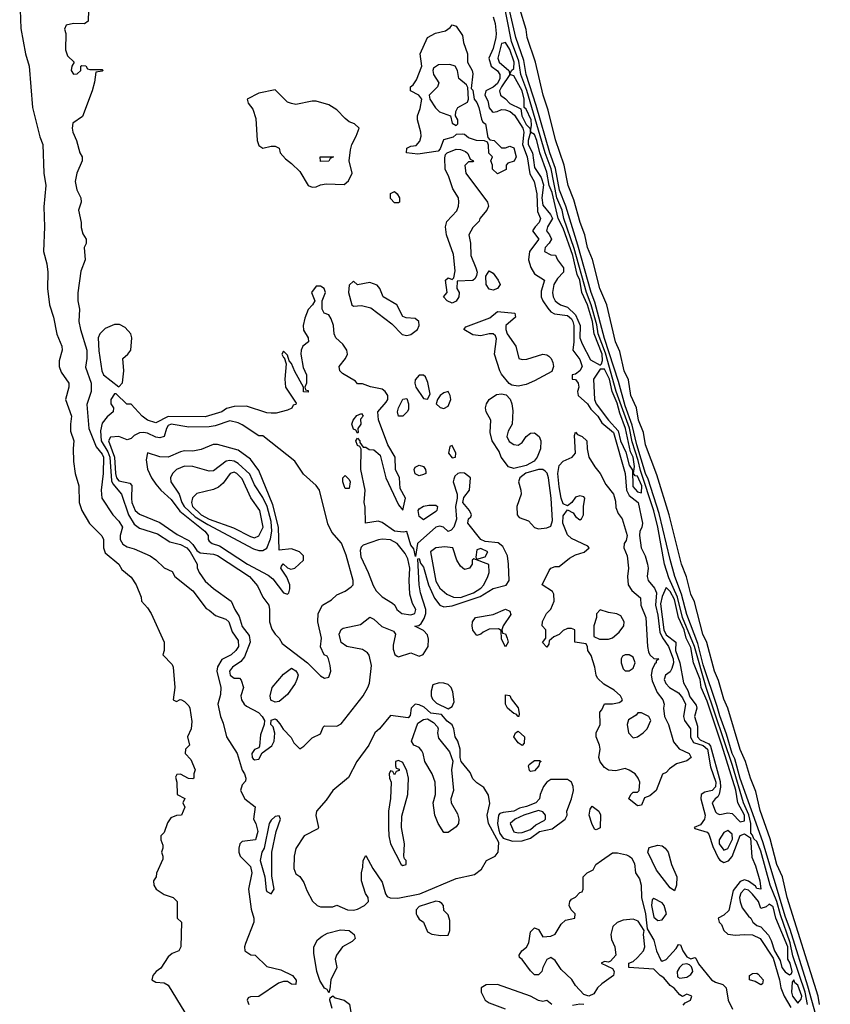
# Model space of a CAD drawing. Header units: inches. Extents: x 2792272 to 2951639, y 860504 to 1033803.
# Tile 179 of 209: x 2936009 to 2939948, y 952530 to 957317. Entities that reach past the tile are written whole.
import ezdxf

# ---------------------------------------------------------------- set-up
doc = ezdxf.new("R2010")
doc.units = ezdxf.units.IN
doc.header["$MEASUREMENT"] = 0
doc.layers.add('C9935', color=7, linetype='Continuous')

msp = doc.modelspace()

# ---------------------------------------------------------------- linework, layer by layer
at = {"layer": 'C9935', "color": 4}
for points, elevation in [([(2936008.5, 957410), (2936013.5, 957273.5), (2936036.4, 957150), (2936054.4, 957090), (2936070.5, 956890.5), (2936106.4, 956746.4), (2936120.7, 956710), (2936126, 956570), (2936134.9, 956510), (2936126.6, 956406.6), (2936128.5, 956310), (2936123.8, 956190), (2936140.5, 956130), (2936146, 956090), (2936143.1, 956010), (2936154, 955930), (2936172.7, 955870), (2936188.6, 955788.6), (2936214, 955730), (2936214.8, 955710), (2936201.1, 955658.9), (2936201.1, 955630), (2936210, 955604), (2936247.7, 955550), (2936248, 955530), (2936230.4, 955470), (2936260.5, 955390), (2936254.8, 955350), (2936256, 955316), (2936271, 955270), (2936267.7, 955232.3), (2936270.7, 955169.3), (2936278.8, 955110), (2936296.3, 955050), (2936297.3, 954970), (2936310.6, 954930), (2936348.4, 954868.4), (2936408.3, 954808.3), (2936415.5, 954790), (2936416.4, 954750), (2936424.6, 954724.6), (2936490.8, 954670), (2936504.5, 954644.5), (2936550, 954606), (2936574.8, 954570), (2936598.8, 954510), (2936601, 954490), (2936630, 954458), (2936646.8, 954430), (2936710.8, 954290), (2936711.3, 954250), (2936704.7, 954230), (2936750, 954182), (2936754.8, 954170), (2936762.8, 954070), (2936754, 954010), (2936770, 954002), (2936788.4, 954011.6), (2936794, 954010), (2936810, 954002), (2936830, 953982), (2936836, 953970), (2936845.4, 953905.4), (2936841, 953870), (2936824.7, 953830), (2936834, 953790), (2936814, 953770), (2936812, 953750), (2936839.8, 953719.8), (2936862, 953670), (2936854, 953650), (2936854, 953630), (2936850, 953626), (2936828.4, 953628.4), (2936790, 953648.7), (2936772, 953648), (2936765.4, 953634.6), (2936772, 953610), (2936774, 953550), (2936811.6, 953531.6), (2936802, 953510), (2936811.1, 953488.9), (2936794, 953450), (2936770, 953448.7), (2936743.5, 953436.5), (2936727.1, 953412.9), (2936710, 953366), (2936694, 953350), (2936694, 953330), (2936703.6, 953303.6), (2936704.7, 953290), (2936698, 953270), (2936704.7, 953250), (2936703.6, 953236.4), (2936672.7, 953167.3), (2936672, 953150), (2936658, 953130), (2936661, 953110), (2936672, 953090), (2936710, 953064.7), (2936754, 953050), (2936774, 953030), (2936774, 952950), (2936794, 952930), (2936792, 952810), (2936782, 952790), (2936750, 952778), (2936730, 952762), (2936694.4, 952705.6), (2936671.3, 952690), (2936656, 952670), (2936651.3, 952650), (2936670, 952638.8), (2936710, 952634.8), (2936730, 952622.8), (2936811.6, 952490)], 4), ([(2939837.5, 952530), (2939826.2, 952590), (2939766.2, 952766.2), (2939753, 952830), (2939704.8, 952964.8), (2939688, 953030), (2939654.8, 953110), (2939610, 953275.6), (2939590, 953321.3), (2939575.3, 953335.3), (2939570, 953353.2), (2939562, 953362), (2939561.9, 953410), (2939551.4, 953451.4), (2939526.1, 953510), (2939471.8, 953691.8), (2939343.8, 954070), (2939287.1, 954270), (2939229, 954410), (2939205.8, 954510), (2939163.1, 954603.1), (2939141.2, 954670), (2939109.9, 954850), (2939090, 954929.6), (2939025, 955125), (2939014.6, 955174.6), (2938984.7, 955264.7), (2938971, 955331), (2938907, 955510), (2938855.2, 955695.2), (2938819.9, 955790), (2938812.8, 955832.8), (2938785.5, 955930), (2938762.8, 955990), (2938703.7, 956203.7), (2938653.3, 956350), (2938643.8, 956390), (2938619.2, 956450), (2938591.9, 956591.9), (2938561.2, 956670), (2938472.5, 956972.5), (2938443.4, 957050), (2938434.6, 957114.6), (2938398.7, 957210), (2938354.5, 957434.5)], 12), ([(2936343.6, 957363.6), (2936342, 957310), (2936323.6, 957296.4), (2936270, 957298), (2936234, 957290), (2936226, 957270), (2936232, 957250), (2936230.6, 957170), (2936241.1, 957141.1), (2936274, 957110), (2936262, 957090), (2936258, 957070), (2936270, 957052), (2936287.3, 957052.7), (2936306, 957070), (2936306, 957090), (2936310, 957094), (2936330, 957092), (2936338, 957078), (2936350, 957074), (2936410, 957074), (2936414, 957070), (2936410, 957066), (2936378, 957062), (2936372.7, 957012.7), (2936361, 956970), (2936314, 956846), (2936267.1, 956812.9), (2936262.8, 956790), (2936266, 956770), (2936284.7, 956730), (2936301, 956670), (2936311.3, 956650), (2936311.3, 956630), (2936286, 956570), (2936278, 956530), (2936286, 956490), (2936306, 956450), (2936306.8, 956430), (2936294.8, 956390), (2936306.8, 956330), (2936307.1, 956307.1), (2936316, 956276), (2936331.3, 956250), (2936331.1, 956228.9), (2936322, 956210), (2936326, 956150), (2936305.8, 956094.2), (2936290.7, 955989.3), (2936290.6, 955950), (2936299.1, 955910), (2936296.3, 955850), (2936303.8, 955810), (2936334.6, 955710), (2936335.3, 955670), (2936328.3, 955628.3), (2936356.3, 955550), (2936355.5, 955510), (2936334.6, 955445.4), (2936344.4, 955330), (2936380.2, 955240.2), (2936410, 955204), (2936415.3, 955190), (2936414.6, 955110), (2936404.4, 955030), (2936408, 954990), (2936460.5, 954910), (2936490, 954879.1), (2936507.3, 954850), (2936496.3, 954810), (2936496.3, 954790), (2936510, 954767.3), (2936530, 954754), (2936564.9, 954744.9), (2936642, 954710), (2936670, 954691.3), (2936710, 954652), (2936750, 954634), (2936762, 954610), (2936850, 954541), (2936914, 954454), (2936930, 954446), (2936959.8, 954419.8), (2937010, 954403), (2937024.9, 954390), (2937041.4, 954341.4), (2937070, 954298.8), (2937071.5, 954270), (2937058.7, 954250), (2937035.5, 954230), (2936990, 954207.3), (2936969, 954171), (2936967.2, 954150), (2936985.7, 954070), (2936983.6, 954036.4), (2936970.7, 953990), (2936984.9, 953930), (2936997.5, 953897.5), (2937014, 953830), (2937064.9, 953750), (2937088.9, 953668.9), (2937100.7, 953650), (2937106.8, 953630), (2937105.4, 953614.6), (2937090, 953598), (2937080.7, 953570), (2937102.8, 953530), (2937152, 953490), (2937144.7, 953430), (2937156, 953410), (2937166, 953370), (2937154.8, 953330), (2937090, 953321.2), (2937078.8, 953310), (2937073, 953290), (2937072.7, 953270), (2937080.5, 953250), (2937130, 953201), (2937137.3, 953170), (2937120.7, 953090), (2937132.7, 952992.7), (2937146.8, 952950), (2937146.8, 952930), (2937106, 952826), (2937101, 952810), (2937102, 952790), (2937131.3, 952771.3), (2937152, 952770), (2937210, 952714), (2937278, 952698), (2937334, 952670), (2937351.6, 952648.4), (2937350, 952626), (2937330, 952628), (2937310, 952642), (2937290, 952642), (2937266.4, 952633.6), (2937170, 952568), (2937130, 952566), (2937118, 952562), (2937114, 952550), (2937122, 952530)], 8), ([(2939895.8, 952530), (2939888.3, 952570), (2939738, 953050), (2939715.1, 953150), (2939687.1, 953210), (2939654.6, 953334.6), (2939607.2, 953472.8), (2939584.9, 953564.9), (2939559.6, 953630), (2939536.2, 953710), (2939510, 953769), (2939449.6, 953970), (2939430, 954014), (2939404, 954104), (2939384.7, 954150), (2939348.4, 954288.5), (2939328.3, 954330), (2939286.9, 954486.9), (2939270, 954524), (2939248, 954608), (2939225.1, 954670), (2939164.2, 954910), (2939104, 955104), (2939049.7, 955250), (2939040.5, 955310), (2939015.8, 955370), (2939005.6, 955430), (2938978.7, 955490), (2938966.3, 955566.3), (2938946, 955610), (2938924.2, 955704.2), (2938904.2, 955750), (2938862, 955930), (2938827.8, 956010), (2938791.3, 956151.3), (2938768, 956210), (2938754.5, 956270), (2938731.6, 956330), (2938700.8, 956440.8), (2938674.5, 956510), (2938653.6, 956610), (2938613, 956733), (2938576.9, 956876.9), (2938552, 956950), (2938514.5, 957110), (2938475.1, 957230), (2938469.6, 957269.6), (2938439.5, 957370)], 4), ([(2938308.7, 957330), (2938318.3, 957298.3), (2938324.1, 957250), (2938322, 957230), (2938310, 957176), (2938288.9, 957128.9), (2938300.4, 957090), (2938330, 957067.2), (2938341.2, 957050), (2938340.9, 957030), (2938330, 957006), (2938310, 956988.5), (2938274, 956970), (2938269, 956950), (2938282.6, 956922.6), (2938290, 956887.7), (2938303.8, 956870), (2938310, 956866.3), (2938328.7, 956870), (2938350, 956879.6), (2938370, 956878.2), (2938392.2, 956870), (2938413.1, 956853.1), (2938454, 956790), (2938458.1, 956770), (2938452.5, 956710), (2938473.8, 956650), (2938487.2, 956567.2), (2938507.9, 956530), (2938522.2, 956470), (2938524.5, 956384.5), (2938539.3, 956350), (2938532.2, 956330), (2938512.7, 956310), (2938501, 956290), (2938531.7, 956250), (2938486.4, 956190), (2938481.6, 956150), (2938492.5, 956112.5), (2938510, 956081), (2938558, 956050), (2938543.1, 955996.9), (2938543.1, 955970), (2938550.3, 955950), (2938574.8, 955914.8), (2938590, 955897.1), (2938607.2, 955887.2), (2938670, 955878.5), (2938690, 955862), (2938696.5, 955850), (2938700.7, 955830), (2938701.7, 955750), (2938696.3, 955710), (2938730, 955664), (2938742.4, 955630), (2938730.3, 955609.7), (2938710, 955592.7), (2938694, 955590), (2938694, 955570), (2938710, 955566.8), (2938722, 955550), (2938725.5, 955530), (2938718.4, 955510), (2938722, 955490), (2938767.6, 955450), (2938783.8, 955423.8), (2938818.5, 955390), (2938837, 955357), (2938893.7, 955310), (2938950.2, 955110), (2938957.4, 955030), (2938970, 955003.8), (2939013.2, 954970), (2939035.6, 954870), (2939031.8, 954848.2), (2939021.7, 954830), (2939019.7, 954810), (2939027.9, 954750), (2939047.4, 954710), (2939059.5, 954670), (2939063.1, 954650), (2939057, 954610), (2939062, 954590), (2939093, 954553), (2939102.6, 954530), (2939098.1, 954470), (2939110, 954422.8), (2939118.8, 954338.8), (2939131.5, 954311.5), (2939162, 954270), (2939183.9, 954210), (2939185.5, 954190), (2939178, 954162), (2939170, 954147.3), (2939146, 954130), (2939140.4, 954110), (2939148.7, 954090), (2939166, 954070), (2939210, 954044.2), (2939230, 954020.4), (2939244.2, 953990), (2939234, 953930), (2939239.3, 953910), (2939268.2, 953870), (2939268.2, 953828.2), (2939283.5, 953803.5), (2939330, 953788.1), (2939351.4, 953771.4), (2939364.7, 953684.7), (2939391.2, 953610), (2939390, 953587.8), (2939373.7, 953570), (2939338.6, 953561.5), (2939320.5, 953550), (2939318.3, 953530), (2939338.9, 953450), (2939336.4, 953430), (2939316.8, 953403.2), (2939286, 953390), (2939290, 953384.7), (2939350, 953367.3), (2939357.7, 953357.7), (2939376.9, 953296.9), (2939402.7, 953242.7), (2939411.2, 953231.2), (2939430, 953220.3), (2939452.7, 953227.3), (2939470.8, 953249.2), (2939510, 953350.4), (2939530, 953359.6), (2939559.5, 953339.5), (2939565.5, 953245.5), (2939583.4, 953203.4), (2939605.7, 953130), (2939610.3, 953090), (2939590, 953092.7), (2939584.5, 953104.5), (2939550, 953128.6), (2939530, 953135.1), (2939510, 953126.9), (2939475.9, 953084.1), (2939454, 952986), (2939430, 952964), (2939402, 952950), (2939406.8, 952930), (2939418.6, 952918.5), (2939430.7, 952890), (2939450, 952870.7), (2939486.2, 952866.2), (2939529.6, 952870.3), (2939570, 952867.4), (2939606.4, 952850), (2939670, 952754), (2939700.2, 952650), (2939706.5, 952610), (2939723.5, 952570), (2939755.5, 952515.5)], 12), ([(2939947.6, 952230), (2939837.9, 952617.9), (2939753.3, 952893.3), (2939730, 952953.3), (2939620, 953320), (2939510, 953627.8), (2939483.1, 953723.1), (2939470, 953749.7), (2939442.8, 953842.8), (2939410, 953932), (2939398.3, 953978.3), (2939330, 954180.7), (2939304.3, 954284.3), (2939250, 954424.5), (2939224.8, 954524.8), (2939192.8, 954610), (2939170, 954692.7), (2939116.1, 954916.1), (2939062.8, 955082.8), (2939049.9, 955110), (2939008, 955250), (2938985.3, 955345.3), (2938950, 955439.6), (2938918.1, 955558.1), (2938850, 955767.6), (2938803.4, 955943.4), (2938785.5, 955990), (2938720.3, 956220.3), (2938662.3, 956410), (2938632.1, 956487.9), (2938613, 956593), (2938584.4, 956670), (2938519, 956899), (2938469.9, 957050), (2938458.1, 957118.1), (2938420.2, 957230), (2938390, 957356)], 8), ([(2939232.9, 952527.1), (2939242, 952538), (2939268, 952550), (2939275.3, 952570), (2939250, 952579), (2939230, 952568), (2939216.4, 952576.4), (2939189.1, 952609.1), (2939170, 952622), (2939138.6, 952658.6), (2939121.2, 952670), (2939090, 952702), (2938969.2, 952710), (2938969, 952730), (2938990, 952739.1), (2939010, 952757.6), (2939040.5, 952790), (2939047.1, 952810), (2939040.5, 952870), (2939042.9, 952890), (2939014.1, 952934.1), (2938990, 952944.8), (2938940.8, 952939.2), (2938911.3, 952928.7), (2938891.3, 952908.7), (2938880.3, 952870), (2938885.1, 952845.1), (2938900.5, 952810), (2938906, 952770), (2938879.8, 952740.2), (2938870, 952735.3), (2938850, 952738), (2938834, 952730), (2938890, 952704.7), (2938897.3, 952690), (2938893.4, 952670), (2938837.3, 952630), (2938816, 952610), (2938798, 952582), (2938774, 952570), (2938750, 952578), (2938710, 952622.7), (2938691, 952651), (2938639.1, 952699.1), (2938610, 952744), (2938590, 952758), (2938570, 952748), (2938551, 952710), (2938546, 952690), (2938530, 952674), (2938510, 952674), (2938490, 952693.2), (2938450, 952748.7), (2938438, 952758), (2938435.3, 952770), (2938448.7, 952790), (2938471.5, 952808.5), (2938482, 952830), (2938490, 952882), (2938510, 952902), (2938530, 952894), (2938550, 952858), (2938590, 952861), (2938610, 952871.3), (2938639.6, 952920.4), (2938660.5, 952939.5), (2938706, 952950), (2938708, 952970), (2938688, 952990), (2938678, 953010), (2938682, 953030), (2938690, 953042), (2938710, 953052), (2938730, 953074), (2938742, 953078), (2938746, 953090), (2938746, 953150), (2938766, 953170), (2938795.3, 953184.7), (2938808, 953210), (2938835.3, 953230), (2938890, 953266), (2938912.8, 953267.2), (2938957.6, 953257.6), (2938970.3, 953250.3), (2938982, 953242), (2938995.3, 953215.2), (2939001.3, 953170), (2939019.7, 953139.7), (2939028.4, 953110), (2939030.2, 953050), (2939050.2, 952969.8), (2939057.1, 952897.1), (2939090, 952842.8), (2939103.6, 952790), (2939124.7, 952744.7), (2939130, 952740.7), (2939150, 952747.7), (2939198.3, 952801.7), (2939210, 952821), (2939219.8, 952819.8), (2939230.7, 952790), (2939250, 952761), (2939270, 952750.8), (2939290, 952758), (2939294.8, 952754.8), (2939307.1, 952727.1), (2939371, 952650), (2939390, 952637.3), (2939426, 952626), (2939442, 952610), (2939450.8, 952550), (2939472.7, 952507.3)], 8), ([(2938594, 952530), (2938570, 952549), (2938550, 952544), (2938530, 952549), (2938490, 952569.4), (2938330, 952626.6), (2938274.8, 952625.2), (2938251.3, 952610), (2938251.3, 952588.7), (2938270, 952551), (2938290, 952537.3), (2938367.9, 952507.9)], 12), ([(2937527, 952510), (2937515.3, 952550), (2937518, 952562), (2937530, 952572), (2937542, 952562), (2937584.7, 952550), (2937610.8, 952530.8), (2937622, 952462)], 8), ([(2938750, 952529), (2938730, 952531.2), (2938694.8, 952525.2)], 12)]:
    msp.add_lwpolyline(points, dxfattribs=dict(at, elevation=elevation))
for points, elevation in [([(2938350, 956694), (2938370, 956694), (2938390, 956702), (2938410, 956694), (2938421, 956650), (2938411.3, 956628.7), (2938381, 956619), (2938372, 956610), (2938372, 956588), (2938330, 956568), (2938306, 956590), (2938306, 956610), (2938298, 956630), (2938306, 956650), (2938288.4, 956668.4), (2938287.3, 956707.3), (2938282, 956722), (2938267.3, 956727.3), (2938228.9, 956728.9), (2938190, 956742), (2938170, 956758), (2938160.4, 956760.4), (2938130, 956758), (2938114.4, 956745.6), (2938067.5, 956732.5), (2938052, 956688), (2938042, 956678), (2937943.1, 956663.1), (2937888.7, 956670), (2937890, 956692), (2937910, 956702), (2937934.6, 956705.4), (2937953.2, 956726.8), (2937959.3, 956750), (2937958, 956770), (2937941.2, 956830), (2937941.2, 956850), (2937954.8, 956885.2), (2937962, 956930), (2937948.9, 956948.9), (2937908, 956970), (2937908, 956990), (2937920.4, 956999.6), (2937936.5, 957023.5), (2937962, 957090), (2937954, 957150), (2937989.8, 957230.2), (2938029.7, 957250.3), (2938077.6, 957262.4), (2938100.9, 957279.1), (2938110, 957292), (2938130, 957284.7), (2938159.8, 957239.8), (2938165.2, 957205.2), (2938184, 957150), (2938184, 957110), (2938206.8, 957070), (2938210, 957054), (2938202, 956982), (2938210, 956974), (2938216.3, 956930), (2938230, 956914), (2938239.3, 956890), (2938252.3, 956832.3), (2938258.8, 956818.8), (2938271.3, 956810), (2938283.6, 956743.6), (2938292.7, 956732.7), (2938314, 956730)], 8), ([(2938370, 957205.1), (2938357.1, 957202.9), (2938350, 957200.9), (2938331.3, 957130), (2938339, 957110), (2938385.5, 957070), (2938390, 957052), (2938399, 957070), (2938410, 957078.8), (2938411.7, 957110), (2938390, 957171.1)], 16), ([(2938098.9, 957098.9), (2938043.4, 957096.6), (2938019.6, 957080.4), (2938016, 957070), (2938018.8, 957050), (2938044.7, 957010), (2938038, 956990), (2937998, 956950), (2938001, 956930), (2938028.7, 956888.7), (2938048.6, 956868.6), (2938102, 956850), (2938110, 956814), (2938130, 956802), (2938138, 956810), (2938138, 956830), (2938126, 956850), (2938128, 956870), (2938138, 956890), (2938184.7, 956915.3), (2938189.3, 956930.7), (2938186.3, 956986.3), (2938180.2, 957000.2), (2938142, 957030), (2938136, 957070), (2938124, 957090)], 8), ([(2938390, 957049.4), (2938349.3, 956990), (2938340.8, 956970), (2938344.4, 956950), (2938370, 956931.6), (2938390, 956909.1), (2938443.4, 956883.4), (2938447.9, 956850), (2938470, 956806.9), (2938486.9, 956790), (2938490, 956771.3), (2938496.1, 956803.9), (2938493.2, 956830), (2938470, 956882.4), (2938459.5, 956890), (2938460.5, 956930), (2938450.5, 956970), (2938410, 957043.7)], 16), ([(2937250, 956975.3), (2937170, 956959), (2937114, 956930), (2937118, 956910), (2937141, 956881), (2937156.8, 956836.8), (2937162, 956730), (2937170, 956704.7), (2937190, 956692), (2937230, 956702), (2937250, 956702), (2937270, 956692), (2937274, 956670), (2937299.6, 956639.6), (2937330, 956618), (2937370, 956578), (2937410, 956511.3), (2937430, 956502.8), (2937450, 956504), (2937470, 956514), (2937498, 956518), (2937585.2, 956514.8), (2937607, 956533), (2937623.7, 956570), (2937609, 956630), (2937616.4, 956683.6), (2937622, 956710), (2937644, 956750), (2937658, 956790), (2937635.3, 956810), (2937610, 956820.7), (2937590, 956835.6), (2937550, 956878.4), (2937510, 956902.9), (2937450, 956920.9), (2937430, 956920.9), (2937350, 956904), (2937330, 956908.7), (2937310, 956915.3)], 12), ([(2938490, 956769.2), (2938479, 956730), (2938478.6, 956710), (2938500.2, 956670), (2938510, 956597.3), (2938542.8, 956550), (2938553.8, 956513.8), (2938545.8, 956450), (2938550, 956414.9), (2938588, 956370), (2938598, 956350), (2938573.4, 956310), (2938567.9, 956290), (2938583.8, 956270), (2938592.4, 956250), (2938581.6, 956230), (2938561.6, 956210), (2938558.8, 956190), (2938590, 956173), (2938611.7, 956171.7), (2938621.3, 956150), (2938651.2, 956110), (2938651.1, 956088.9), (2938621.5, 956058.5), (2938604.8, 956030), (2938596.9, 955990), (2938601.3, 955970), (2938610.4, 955950), (2938621.1, 955941.1), (2938637.1, 955930), (2938670, 955919.7), (2938710, 955881.2), (2938731.9, 955830), (2938730.8, 955770), (2938741.1, 955741.1), (2938782.7, 955662.7), (2938830, 955637), (2938836.5, 955643.5), (2938839.9, 955660.1), (2938838.8, 955690), (2938800.4, 955790), (2938791.2, 955850), (2938767.3, 955930), (2938740.9, 955990), (2938730.4, 956050), (2938717.9, 956077.9), (2938696, 956170), (2938650, 956303.5), (2938625.6, 956350), (2938595.8, 956475.8), (2938581, 956510), (2938570, 956576), (2938535.8, 956670), (2938521, 956730), (2938510, 956758.4)], 16), ([(2938110, 955938), (2938086, 955950), (2938068, 955970), (2938086, 955990), (2938078, 956050), (2938090, 956062), (2938110, 956054), (2938118, 956062), (2938124.7, 956095.3), (2938115.9, 956175.9), (2938082.7, 956270), (2938077.2, 956310), (2938084.5, 956335.5), (2938132.1, 956387.9), (2938140.9, 956410), (2938142.7, 956430), (2938141.2, 956450), (2938113.6, 956493.6), (2938093.2, 956553.2), (2938075.3, 956590), (2938074.6, 956645.4), (2938078, 956662), (2938086, 956670), (2938130, 956686.8), (2938150, 956686), (2938175.3, 956675.3), (2938185.4, 956665.4), (2938198, 956638), (2938214, 956630), (2938210, 956626), (2938190, 956626), (2938172, 956608), (2938176, 956570), (2938281, 956430), (2938286, 956410), (2938278, 956390), (2938244.7, 956350), (2938242, 956338), (2938210, 956306), (2938191.3, 956270), (2938198.8, 956230), (2938200.5, 956170), (2938225.5, 956110), (2938230.8, 956090), (2938227.7, 956072.3), (2938222, 956058), (2938210.8, 956049.2), (2938134, 956046), (2938132, 956010), (2938144.7, 955990), (2938142, 955970), (2938130, 955948)], 8), ([(2937470, 956628), (2937468.7, 956650), (2937534, 956650), (2937518, 956642), (2937510, 956628.7)], 12), ([(2937830, 956426), (2937810, 956448), (2937810, 956472), (2937830, 956482), (2937842, 956470), (2937854, 956450), (2937854, 956430), (2937850, 956426)], 8), ([(2938310, 956002), (2938290, 956006), (2938275.3, 956030), (2938274, 956070), (2938290, 956096), (2938310, 956084.7), (2938334, 956050), (2938342.8, 956030), (2938330, 956009.3)], 8), ([(2937470, 956022), (2937450, 956022), (2937426, 955990), (2937442, 955950), (2937432, 955930), (2937410, 955908), (2937393.7, 955866.3), (2937386.8, 955830), (2937387.3, 955807.3), (2937411, 955770), (2937412, 955750), (2937384.7, 955730), (2937376, 955710), (2937374.8, 955690), (2937386.4, 955626.4), (2937402, 955590), (2937402, 955550), (2937394, 955530), (2937398, 955518), (2937410, 955514), (2937410, 955506), (2937388, 955508), (2937388, 955530), (2937346, 955606), (2937330, 955646), (2937318, 955658), (2937310, 955686), (2937290, 955706), (2937282, 955690), (2937290, 955674), (2937294, 955674), (2937303.6, 955643.6), (2937297.3, 955570), (2937300.7, 955530), (2937352, 955452), (2937350, 955446), (2937338, 955442), (2937331.6, 955428.4), (2937310, 955418), (2937255.3, 955404.7), (2937230, 955404), (2937210, 955406), (2937110, 955437.2), (2937050, 955436), (2937013.4, 955426.6), (2936990, 955409.7), (2936910, 955385.6), (2936730, 955387), (2936670, 955356.3), (2936629.2, 955370), (2936604, 955390), (2936550, 955448), (2936528.4, 955448.4), (2936478, 955498), (2936470, 955498), (2936452, 955470), (2936452, 955450), (2936464.7, 955430), (2936462, 955410), (2936433.7, 955386.3), (2936410, 955355.3), (2936401.8, 955318.2), (2936405, 955270), (2936436.7, 955216.7), (2936446.6, 955190), (2936454.5, 955074.5), (2936461, 955061), (2936503.7, 955010), (2936537.6, 954910), (2936564.7, 954864.7), (2936590, 954845.3), (2936678, 954818), (2936738, 954778), (2936790, 954765.8), (2936820.3, 954750), (2936836.9, 954730), (2936871.3, 954670), (2936871.6, 954651.6), (2936881, 954630), (2936910, 954586.8), (2936950, 954551), (2937036, 954490), (2937054, 954450), (2937075.8, 954415.8), (2937090, 954366.8), (2937123.5, 954323.5), (2937128.4, 954290), (2937100.4, 954219.6), (2937082.8, 954197.2), (2937042.8, 954170), (2937028.2, 954150), (2937031.3, 954130), (2937050, 954116), (2937076, 954116), (2937085.4, 954105.4), (2937096, 954070), (2937083, 954030), (2937086.7, 954010), (2937099.3, 953990), (2937110, 953979.3), (2937168.6, 953948.6), (2937187.3, 953930), (2937198, 953910), (2937196, 953890), (2937179.4, 953840.6), (2937174.4, 953785.6), (2937170, 953777.2), (2937150, 953769.4), (2937136.4, 953750), (2937138.4, 953730), (2937143.6, 953723.6), (2937150, 953718.4), (2937170, 953721.3), (2937187.3, 953752.7), (2937233.9, 953786.1), (2937245.8, 953810), (2937248.5, 953848.5), (2937239.5, 953879.5), (2937228.7, 953890), (2937230, 953912), (2937250, 953918), (2937254.4, 953914.4), (2937273.4, 953893.4), (2937288.1, 953868.1), (2937327.1, 953827.1), (2937341.4, 953801.4), (2937370, 953772), (2937390, 953784.7), (2937430, 953826), (2937470, 953844.7), (2937482.7, 953877.3), (2937490, 953884.7), (2937550, 953882.8), (2937570, 953894), (2937677.6, 954030), (2937700.7, 954070), (2937707.7, 954092.3), (2937717.6, 954177.6), (2937707.3, 954227.3), (2937698.9, 954238.9), (2937674.5, 954254.5), (2937598, 954270), (2937570, 954289.3), (2937561.2, 954330), (2937570, 954352), (2937581.2, 954358.8), (2937664, 954376), (2937710, 954412), (2937730, 954402), (2937767.7, 954367.7), (2937824.7, 954344.7), (2937834, 954330), (2937823.5, 954276.5), (2937824, 954256), (2937830.7, 954230.7), (2937842, 954222), (2937850, 954218.8), (2937910, 954238.8), (2937950, 954222), (2937968.4, 954231.6), (2937994, 954270), (2937994.6, 954305.4), (2937990, 954326), (2937970, 954348), (2937928, 954368), (2937947.5, 954372.5), (2937959.1, 954380.9), (2937974.7, 954405.2), (2937981.4, 954430), (2937981.4, 954450), (2937956.4, 954530), (2937949.8, 954570), (2937944, 954696), (2937950, 954698), (2937955.5, 954675.5), (2937970, 954656), (2937994.9, 954570), (2938024.1, 954504.1), (2938050, 954470.3), (2938070, 954462), (2938110, 954468), (2938246.9, 954513.1), (2938310, 954552), (2938371.8, 954568.2), (2938386.6, 954590), (2938384.4, 954670), (2938378.7, 954710), (2938356.6, 954756.6), (2938333.6, 954773.6), (2938270, 954779.4), (2938249.2, 954789.2), (2938186, 954870), (2938188.7, 954890), (2938200.4, 954899.6), (2938204, 954910), (2938194, 954930), (2938162.7, 954970), (2938166.8, 954993.2), (2938194.5, 955030), (2938199.5, 955090), (2938170, 955112.3), (2938150, 955114.5), (2938138, 955110), (2938123.1, 955096.9), (2938117.5, 955082.5), (2938115.5, 955070), (2938134, 955010), (2938134.8, 954990), (2938125.7, 954950), (2938131, 954889), (2938118, 954850), (2938105.4, 954834.6), (2938090, 954829.2), (2938068, 954850), (2938050, 954854), (2938030, 954849.3), (2937942, 954770), (2937932, 954708), (2937923.7, 954743.7), (2937910, 954762), (2937889, 954829), (2937874, 954826), (2937829.2, 954830), (2937770, 954872.3), (2937750, 954879.5), (2937688.7, 954870), (2937687, 954947), (2937682, 954970), (2937686.6, 955030), (2937665.8, 955130), (2937668.4, 955228.4), (2937662, 955242), (2937650, 955246), (2937642, 955270), (2937650, 955282), (2937662, 955270), (2937662, 955262), (2937678, 955238), (2937690, 955238), (2937707.5, 955227.5), (2937730, 955225.5), (2937759.6, 955199.6), (2937788, 955090), (2937850, 954958), (2937870, 954932), (2937883.7, 954990), (2937857.2, 955037.2), (2937854.5, 955090), (2937835.1, 955130), (2937832.3, 955190), (2937797, 955250), (2937751.7, 955371.7), (2937749.3, 955410), (2937790, 955457.3), (2937796.9, 955470), (2937796.9, 955490), (2937783.7, 955510), (2937770, 955520.7), (2937712.7, 955532.7), (2937674, 955546), (2937650, 955546), (2937640.2, 955560.2), (2937577.4, 955597.4), (2937564.5, 955610), (2937560.7, 955630), (2937592.3, 955670), (2937600.9, 955690), (2937598, 955710), (2937579.1, 955739.1), (2937545.2, 955770), (2937536, 955790), (2937534, 955830), (2937522, 955862), (2937510, 955882), (2937488, 955890), (2937478, 955910), (2937478, 955950), (2937494, 955990), (2937488, 956010)], 12), ([(2937630, 956046), (2937610, 956026), (2937606, 955990), (2937622, 955930), (2937630, 955924.7), (2937670, 955926.8), (2937715.5, 955915.5), (2937817.5, 955837.5), (2937866.4, 955786.4), (2937890, 955782), (2937910, 955785.5), (2937941.2, 955810), (2937949, 955830), (2937948.7, 955850), (2937930, 955864), (2937887.3, 955867.3), (2937870, 955874), (2937841.2, 955930), (2937775.3, 955970), (2937759, 956010), (2937746, 956026), (2937710, 956039), (2937650, 956028)], 12), ([(2938450, 955664.7), (2938473.6, 955666.4), (2938550, 955690.8), (2938570, 955687.7), (2938580.4, 955680.4), (2938590.6, 955670), (2938599.1, 955650), (2938602, 955630), (2938593.7, 955606.3), (2938510, 955560.5), (2938470, 955543.6), (2938430, 955534.5), (2938399.5, 955539.5), (2938387.7, 955547.7), (2938350, 955594), (2938340.9, 955610), (2938316.2, 955690), (2938325.6, 955765.6), (2938320.2, 955780.2), (2938309.2, 955789.2), (2938290, 955789.3), (2938250, 955779.3), (2938210, 955784), (2938166, 955810), (2938176.4, 955823.6), (2938292.9, 955867.1), (2938330, 955898.8), (2938414, 955890), (2938418, 955870), (2938371.3, 955830), (2938370.8, 955810), (2938377.3, 955790), (2938418.8, 955730), (2938434, 955670)], 8), ([(2936470, 955835.1), (2936423.8, 955816.2), (2936397.6, 955790), (2936390.4, 955770), (2936393.7, 955706.3), (2936407.2, 955610), (2936416.4, 955590), (2936490, 955532), (2936508.9, 955551.1), (2936514.5, 955610), (2936509.2, 955670), (2936534, 955690), (2936549.3, 955710), (2936554, 955770), (2936547.8, 955790), (2936520.6, 955820.6), (2936494.2, 955834.2)], 12), ([(2937970, 955588.7), (2937950, 955588.7), (2937930, 955566), (2937928, 955550), (2937933.4, 955530), (2937970, 955476), (2937990, 955472), (2938003.1, 955496.9), (2937992.3, 955552.3), (2937980.4, 955580.4)], 12), ([(2938830, 955618), (2938797.2, 955570), (2938802.4, 955470), (2938809.5, 955449.5), (2938870.2, 955370), (2938917.5, 955317.5), (2938928.8, 955268.8), (2938954.1, 955214.1), (2938970, 955150.4), (2938986.2, 955126.2), (2938987.6, 955047.6), (2939010, 955021.3), (2939030, 955016.3), (2939032.3, 955050), (2939010, 955098), (2939000.1, 955100.1), (2938992, 955110), (2938995.8, 955144.2), (2938990.4, 955190), (2938976.5, 955216.5), (2938952.7, 955330), (2938924.7, 955404.7), (2938912.5, 955452.5), (2938887.3, 955510), (2938874.5, 955570), (2938850, 955617.4)], 16), ([(2938090, 955509), (2938070, 955502.7), (2938051, 955490), (2938038, 955470), (2938032, 955450), (2938051.1, 955431.1), (2938070, 955426), (2938090, 955438), (2938103.7, 955470), (2938100.9, 955490)], 12), ([(2938430, 955247.7), (2938450, 955261), (2938470, 955291.3), (2938490, 955306.8), (2938510, 955307.7), (2938532.7, 955290), (2938540.4, 955270), (2938539.1, 955230), (2938523, 955190), (2938508, 955170), (2938470, 955148.9), (2938410, 955134.5), (2938383.6, 955143.6), (2938348.7, 955190), (2938338, 955218), (2938304, 955270), (2938295.3, 955310), (2938297.2, 955370), (2938276, 955410), (2938272, 955430), (2938276.2, 955450), (2938289.7, 955470.3), (2938325.7, 955494.3), (2938350, 955498.4), (2938372.8, 955492.8), (2938392.1, 955472.1), (2938400.4, 955450), (2938405.2, 955414.8), (2938402, 955350), (2938382.8, 955317.2), (2938376, 955290), (2938386.8, 955266.8), (2938410, 955251.3)], 8), ([(2937870, 955389), (2937849, 955390), (2937845.2, 955410), (2937849.3, 955429.3), (2937870, 955471.3), (2937890, 955476), (2937897.3, 955450), (2937898, 955422), (2937892, 955410)], 8), ([(2937650, 955306), (2937642, 955322), (2937630, 955326), (2937622.7, 955350), (2937629.5, 955370.5), (2937646.8, 955393.2), (2937670, 955402), (2937678, 955390), (2937665.4, 955374.6), (2937666, 955350), (2937652, 955330), (2937654, 955310)], 12), ([(2937030, 955366), (2936957.6, 955342.4), (2936930, 955338), (2936830, 955335.6), (2936744.7, 955350), (2936730, 955343.7), (2936721.3, 955330), (2936710.4, 955290), (2936690, 955283.5), (2936670, 955287.4), (2936630, 955306.4), (2936610, 955309.8), (2936590, 955308.3), (2936565.1, 955294.9), (2936550, 955280.9), (2936530, 955275.1), (2936490, 955289.7), (2936450, 955287.6), (2936439.6, 955270), (2936469, 955190), (2936473.7, 955110), (2936479.3, 955090), (2936490, 955075.8), (2936543.4, 955063.4), (2936553.1, 955053.1), (2936551.5, 954988.5), (2936554, 954970), (2936570, 954930.4), (2936590, 954913.7), (2936690, 954872), (2936773.5, 954813.5), (2936830, 954784.5), (2936850, 954765.5), (2936870, 954736.9), (2936885.4, 954725.4), (2936950, 954718.9), (2936970, 954712.3), (2937124.9, 954610), (2937164.4, 954564.4), (2937190.3, 954510), (2937218.9, 954470), (2937223.2, 954450), (2937222.7, 954390), (2937233.5, 954353.5), (2937249.3, 954329.3), (2937270.2, 954310.2), (2937284.6, 954284.6), (2937407.1, 954190), (2937470, 954127), (2937490, 954116.5), (2937510, 954120.5), (2937519.7, 954150), (2937517.7, 954177.7), (2937509.6, 954209.6), (2937502, 954222), (2937487.6, 954230), (2937470, 954268), (2937475.6, 954310), (2937457.8, 954390), (2937458.7, 954430), (2937480.7, 954470), (2937524.2, 954495.8), (2937550, 954520.7), (2937590, 954539), (2937620, 954560), (2937628.3, 954570), (2937629.8, 954590), (2937594.2, 954714.2), (2937572.6, 954772.6), (2937525.5, 954825.5), (2937505.2, 954865.2), (2937466, 955030), (2937450, 955052), (2937387, 955107), (2937346, 955170), (2937190, 955294), (2937170, 955294), (2937090, 955347.3), (2937070, 955356.9)], 16), ([(2939010, 953495.3), (2938968, 953530), (2938978, 953550), (2938990, 953562), (2939010, 953562), (2939018, 953570), (2939022, 953610), (2939014, 953630), (2938999, 953650), (2938970, 953669.2), (2938950, 953676), (2938904.7, 953664.7), (2938870, 953668.7), (2938850, 953682), (2938830, 953708.7), (2938822.7, 953730), (2938829.3, 953770), (2938826, 953790), (2938809.2, 953830), (2938809.2, 953850), (2938828.7, 953890), (2938828, 953950), (2938838, 953962), (2938850, 953991.3), (2938890, 953990.8), (2938922, 953998), (2938934.6, 954005.4), (2938938, 954010), (2938928.7, 954030), (2938897, 954057), (2938847.2, 954087.2), (2938816.6, 954116.6), (2938809.6, 954129.6), (2938803.7, 954170), (2938786, 954226), (2938768.7, 954250), (2938768, 954268), (2938762, 954282), (2938706, 954290), (2938706, 954350), (2938690, 954358), (2938670, 954358), (2938650, 954348), (2938630, 954328), (2938603.6, 954316.4), (2938582, 954298), (2938579.6, 954280.4), (2938570, 954266), (2938549.1, 954289.1), (2938566, 954310), (2938566, 954350), (2938548, 954370), (2938548.4, 954391.6), (2938568.7, 954430), (2938589.3, 954450.7), (2938605.2, 954490), (2938604, 954524), (2938597.2, 954537.2), (2938548, 954570), (2938580.9, 954639.1), (2938590, 954651.3), (2938610, 954658), (2938630, 954658), (2938680.5, 954699.5), (2938710, 954716), (2938752.1, 954727.9), (2938775.3, 954750), (2938770, 954758), (2938690, 954794), (2938670, 954813.2), (2938648.4, 954870), (2938650, 954904.7), (2938670, 954934), (2938698.8, 954918.8), (2938710, 954902), (2938730, 954884.7), (2938738, 954890), (2938748, 954910), (2938748, 954950), (2938755.3, 954990), (2938750, 954998), (2938730, 955002), (2938710, 954995.3), (2938691, 954969), (2938670, 954954), (2938650, 954964), (2938639.7, 954990), (2938630, 955046), (2938624.2, 955110), (2938629.6, 955150), (2938649.7, 955170.3), (2938694, 955190), (2938709.2, 955210), (2938705.2, 955294.8), (2938710, 955312), (2938719.6, 955299.6), (2938742, 955290), (2938764.7, 955270), (2938766, 955230), (2938774, 955190), (2938803.4, 955143.4), (2938830, 955111.3), (2938857.1, 955057.1), (2938894, 955010), (2938903.6, 954976.4), (2938905.4, 954945.4), (2938916, 954916), (2938936, 954890), (2938960.5, 954810), (2938955.5, 954784.5), (2938946, 954770), (2938944.7, 954750), (2938961, 954710), (2938966.8, 954650), (2938962, 954610), (2938965.5, 954570), (2938982.6, 954542.6), (2939026, 954506), (2939026.8, 954470), (2939051, 954410), (2939058.8, 954270), (2939064.5, 954244.5), (2939071.3, 954230), (2939090, 954211.3), (2939114, 954210), (2939102, 954198), (2939102, 954190), (2939094.8, 954185.2), (2939082.4, 954157.6), (2939076.4, 954130), (2939082.3, 954102.3), (2939106.4, 954046.4), (2939134, 954010), (2939140.7, 953990), (2939136.3, 953970), (2939142, 953930), (2939160.7, 953890), (2939186.4, 953806.4), (2939213, 953773), (2939261, 953750), (2939271, 953730), (2939250, 953714), (2939201, 953699), (2939165.4, 953674.6), (2939150, 953658), (2939131.6, 953648.4), (2939101, 953570), (2939070, 953544), (2939045.4, 953534.6), (2939030, 953498)], 8), ([(2936970, 955251), (2936949, 955251), (2936890, 955227.8), (2936850, 955219.6), (2936810, 955221.3), (2936790, 955216.3), (2936730, 955189.7), (2936690, 955190.9), (2936628.8, 955211.2), (2936622.9, 955177.1), (2936630, 955131), (2936649.2, 955090), (2936670, 955059.5), (2936693.7, 955030), (2936744, 954984), (2936787.5, 954927.5), (2936908.2, 954830), (2936923.8, 954810), (2936924.4, 954790), (2936930, 954782), (2936944, 954770), (2936979.8, 954759.8), (2937116, 954670), (2937215.8, 954615.8), (2937239.1, 954599.1), (2937290, 954530.5), (2937310, 954523.8), (2937316.2, 954530), (2937321.6, 954550), (2937320.7, 954570), (2937307, 954607), (2937278, 954650), (2937280.4, 954659.6), (2937288.4, 954671.6), (2937310, 954652), (2937325.4, 954645.4), (2937346, 954650), (2937388, 954690), (2937388, 954710), (2937368, 954730), (2937330, 954745.2), (2937270, 954738), (2937266.2, 954850), (2937238.8, 954958.8), (2937170, 955125.6), (2937130, 955180.7), (2937070, 955223.5)], 24), ([(2938110, 955246), (2938098, 955242), (2938092, 955210), (2938110, 955186), (2938126, 955190), (2938128, 955210)], 12), ([(2937030, 955174.3), (2937011.3, 955170), (2936950, 955124), (2936930, 955121.2), (2936850, 955144), (2936810, 955146), (2936770.8, 955130), (2936750.6, 955110), (2936741.6, 955090), (2936742.4, 955070), (2936783.1, 955010), (2936796.5, 954970), (2936808.3, 954950), (2936860.8, 954900.8), (2936922.4, 954862.4), (2937144.7, 954744.7), (2937170, 954736.1), (2937190, 954735.6), (2937210, 954747.2), (2937227.2, 954792.8), (2937234.5, 954830), (2937230, 954877.2), (2937211.3, 954950), (2937190, 954993.3), (2937150, 955055.1), (2937127, 955107), (2937070, 955158.9), (2937050, 955171.2)], 28), ([(2937050, 955116.9), (2937030.8, 955110), (2936997, 955063), (2936975.4, 955044.6), (2936950, 955033.5), (2936870, 955012.7), (2936847.7, 954992.3), (2936843.6, 954970), (2936848.1, 954950), (2936890, 954909.4), (2936930, 954887.9), (2937046.7, 954846.7), (2937130, 954803.7), (2937150, 954798), (2937170, 954807.7), (2937191.1, 954850), (2937174.7, 954930), (2937131.8, 954991.8), (2937090, 955084.5), (2937063.7, 955110)], 32), ([(2937950, 955099.5), (2937930, 955109.4), (2937925.1, 955130), (2937930, 955141), (2937950, 955150.6), (2937970, 955144.7), (2937981, 955130), (2937982, 955118), (2937982, 955110), (2937970, 955106.6)], 8), ([(2938530, 955130.8), (2938467.7, 955112.3), (2938439.5, 955090), (2938432, 955070), (2938444, 955030), (2938444.9, 955010), (2938424.4, 954950), (2938426, 954910), (2938436.3, 954896.3), (2938480.3, 954880.3), (2938510, 954848.2), (2938530, 954841.3), (2938570, 954847), (2938590, 954854.8), (2938597, 954883), (2938590.9, 954990), (2938578, 955090), (2938572.3, 955112.3), (2938562.6, 955122.6), (2938550, 955129.7)], 12), ([(2937590, 955038), (2937585.2, 955050), (2937579, 955070), (2937579, 955090), (2937590, 955101), (2937610, 955081), (2937614.9, 955070), (2937610, 955038)], 12), ([(2937970, 954886), (2937950, 954902), (2937944.5, 954930), (2937950, 954938.8), (2937970, 954952.4), (2937997.3, 954957.3), (2938030, 954956), (2938038, 954950), (2938034.8, 954930), (2938030, 954925.2)], 8), ([(2937770, 954792.1), (2937751.3, 954788.7), (2937677.8, 954762.2), (2937667.7, 954752.3), (2937663.6, 954736.4), (2937665.9, 954705.9), (2937701.8, 954630), (2937725.5, 954565.5), (2937740.3, 954540.3), (2937770, 954510.4), (2937820.7, 954480.7), (2937831.3, 954470), (2937841, 954450), (2937864.7, 954430), (2937910, 954423.1), (2937929.2, 954430), (2937932.8, 954450), (2937918, 954478), (2937904.5, 954524.5), (2937900.5, 954590), (2937904.7, 954650), (2937895.1, 954695.1), (2937881.2, 954721.2), (2937843.6, 954770), (2937810, 954788.6)], 16), ([(2938074.3, 954754.3), (2938030, 954749.6), (2938005.3, 954730), (2938030, 954588), (2938050, 954553), (2938083.7, 954523.7), (2938116, 954510), (2938150, 954508.1), (2938213.3, 954530), (2938250, 954553.7), (2938264, 954570), (2938284.2, 954610), (2938289.5, 954630), (2938288.7, 954668.7), (2938215.3, 954695.3), (2938207.3, 954690), (2938207.3, 954670), (2938194.8, 954650), (2938170, 954644.5), (2938150, 954660.9), (2938132, 954690), (2938114, 954750)], 16), ([(2938250, 954746), (2938230, 954739), (2938224.7, 954704.7), (2938230, 954694), (2938270, 954706), (2938284, 954730)], 16), ([(2939150, 954556.2), (2939130, 954512.3), (2939122.9, 954477.1), (2939138.9, 954350), (2939150, 954326.2), (2939197.2, 954290), (2939194.8, 954250), (2939216.5, 954190), (2939233.9, 954093.9), (2939255.6, 954055.6), (2939265.4, 954025.4), (2939295.6, 953984.4), (2939298.9, 953970), (2939286.9, 953930), (2939302.9, 953882.9), (2939302, 953830), (2939316, 953816), (2939357, 953797), (2939365.3, 953785.3), (2939413.1, 953613.1), (2939413.6, 953586.4), (2939407.3, 953552.7), (2939400.6, 953539.4), (2939387.7, 953530), (2939373.4, 953510), (2939390, 953466.8), (2939398.4, 953458.4), (2939410, 953452.7), (2939450, 953461.5), (2939470, 953457.7), (2939510, 953417.4), (2939530, 953423), (2939530.9, 953450), (2939497.7, 953510), (2939488.9, 953571.1), (2939420.6, 953790), (2939350, 954004), (2939319.5, 954070), (2939315.6, 954110), (2939283.2, 954190), (2939270, 954265.1), (2939247.1, 954310), (2939237.5, 954350), (2939209.9, 954410), (2939190, 954497.7), (2939170, 954536.9)], 16), ([(2938370, 954268), (2938350, 954306), (2938348, 954348), (2938335.3, 954355.3), (2938290, 954354), (2938260.5, 954339.5), (2938250, 954329), (2938230, 954324), (2938210, 954348.7), (2938206.6, 954370), (2938209.6, 954390.4), (2938224, 954410), (2938310, 954424.7), (2938370, 954451), (2938390, 954442), (2938394.4, 954425.6), (2938358, 954370), (2938352, 954350), (2938354, 954334), (2938370, 954332), (2938378, 954310), (2938382, 954290)], 8), ([(2938830, 954448), (2938811.1, 954428.9), (2938811.1, 954411.1), (2938799.1, 954370), (2938798, 954318), (2938825.4, 954305.4), (2938870, 954304.7), (2938890, 954311.3), (2938921.2, 954338.8), (2938944, 954370), (2938945.2, 954390), (2938930, 954419), (2938910, 954429), (2938870, 954435.3)], 8), ([(2938970, 954228.7), (2938950, 954228.7), (2938938, 954222), (2938931.3, 954210), (2938931, 954190), (2938940.7, 954160.7), (2938950, 954151.3), (2938970, 954151.3), (2938990, 954164.7), (2938999, 954190), (2938990, 954218)], 8), ([(2937250, 953999), (2937229.4, 954009.4), (2937226, 954030), (2937236, 954070), (2937290, 954134.8), (2937330, 954164.7), (2937350, 954152), (2937358.8, 954138.8), (2937361, 954130), (2937354.8, 954110), (2937346.8, 954090), (2937310, 954037.2), (2937270, 954002.7)], 12), ([(2938047.3, 954092.7), (2938016, 954084), (2938007.5, 954052.5), (2938008, 954030), (2938014.4, 954014.4), (2938034.4, 953994.4), (2938090, 953966.8), (2938110, 953978.8), (2938119.6, 954000.4), (2938113.6, 954050), (2938105.1, 954070), (2938090, 954085.1), (2938070, 954092.3)], 12), ([(2938430, 953928.7), (2938420.4, 953940.4), (2938410, 953944), (2938379, 953970), (2938369.2, 953990), (2938370, 954034), (2938390, 954032), (2938396, 954016), (2938430, 953971), (2938436, 953944), (2938434, 953930)], 8), ([(2937930, 953989), (2937911, 953970), (2937906.4, 953933.6), (2937896.8, 953923.2), (2937810, 953934), (2937757.3, 953870), (2937734.8, 953850), (2937705.5, 953790), (2937647.3, 953710), (2937607.1, 953632.9), (2937530, 953569), (2937498, 953522), (2937450.7, 953470), (2937447.9, 953447.9), (2937461, 953390), (2937456.8, 953383.2), (2937390.6, 953349.4), (2937350, 953288), (2937342, 953250), (2937340.7, 953190), (2937350, 953164.7), (2937370, 953152), (2937390, 953122), (2937403.5, 953083.5), (2937431.6, 953031.6), (2937454, 953010), (2937470, 953004.7), (2937530, 953004.7), (2937550, 953012), (2937602, 952990), (2937630, 952988.7), (2937650, 952992.7), (2937684, 953010), (2937704, 953030), (2937702, 953050), (2937689.4, 953069.4), (2937669.1, 953130.9), (2937668.7, 953170), (2937676.4, 953196.4), (2937678, 953230), (2937690, 953254), (2937724.7, 953190), (2937770, 953124.7), (2937786.8, 953066.8), (2937794.4, 953054.4), (2937808.2, 953048.2), (2937845.8, 953045.8), (2937953.1, 953066.9), (2938130, 953142.4), (2938218.8, 953161.2), (2938252.4, 953187.6), (2938277, 953230), (2938319.3, 953250), (2938333.3, 953270), (2938336.6, 953316.6), (2938286.3, 953410), (2938280.7, 953450), (2938293.6, 953506.4), (2938286.6, 953546.6), (2938264.1, 953584.1), (2938230, 953606.6), (2938210, 953626), (2938198, 953658), (2938154, 953710), (2938149.3, 953730), (2938149.5, 953770), (2938137, 953810), (2938124.5, 953830), (2938118, 953870), (2938110, 953888.7), (2938086.3, 953906.3), (2938058.6, 953938.6), (2938005.6, 953945.6), (2937974.2, 953974.2), (2937950, 953986)], 12), ([(2938070, 953366), (2938042, 953410), (2938025.2, 953450), (2938017.2, 953510), (2938029.3, 953550), (2938029.4, 953570), (2938027, 953610), (2938013.3, 953650), (2937977.6, 953710), (2937969.6, 953749.6), (2937962.7, 953762.7), (2937950, 953779.3), (2937924, 953790), (2937912.7, 953810), (2937943.7, 953896.3), (2937970, 953914.8), (2937990, 953918.8), (2938019.9, 953899.9), (2938039.1, 953879.1), (2938042.8, 953870), (2938038, 953850), (2938044.2, 953824.2), (2938097.5, 953757.5), (2938113, 953713), (2938106.7, 953670), (2938116.5, 953570), (2938103, 953530), (2938105.5, 953510), (2938135.9, 953455.9), (2938142.4, 953430), (2938140.5, 953410), (2938130, 953393.2), (2938090, 953366)], 12), ([(2939030, 953948), (2939012.7, 953947.3), (2939003.6, 953936.4), (2938967.3, 953912.7), (2938961, 953890), (2938967.3, 953850), (2938990, 953826), (2939010, 953831.3), (2939038, 953850), (2939058, 953870), (2939075.3, 953910), (2939066, 953930)], 8), ([(2938450, 953788.7), (2938430, 953802), (2938409.3, 953830), (2938418, 953850), (2938430, 953858), (2938462, 953830), (2938459.6, 953800.4)], 8), ([(2937850, 953715.3), (2937834, 953710), (2937834, 953690), (2937838, 953678), (2937852.7, 953672.7), (2937852.7, 953667.3), (2937838, 953662), (2937830, 953646), (2937822, 953662), (2937810, 953666), (2937804.7, 953650), (2937806, 953630), (2937814, 953610), (2937811.1, 953531.1), (2937800.7, 953470), (2937800.7, 953390), (2937802.8, 953350), (2937811, 953310), (2937862, 953210), (2937870, 953204.7), (2937886, 953210), (2937886, 953230), (2937878, 953238), (2937875.3, 953250), (2937879, 953310), (2937864, 953390), (2937864.7, 953444.7), (2937894, 953550), (2937898, 953630), (2937890, 953666), (2937870, 953706)], 16), ([(2938490, 953662), (2938486.3, 953666.3), (2938481.2, 953690), (2938483.7, 953696.3), (2938510, 953716), (2938534.8, 953714.8), (2938542, 953710), (2938534.4, 953705.6), (2938530.6, 953690), (2938510, 953665.2)], 8), ([(2938670, 953623), (2938590, 953622.9), (2938570, 953609.6), (2938554, 953590), (2938537, 953550), (2938534.4, 953530), (2938517.1, 953510), (2938471.8, 953491.8), (2938436.5, 953483.5), (2938410, 953469.8), (2938357.5, 953462.5), (2938342.5, 953457.5), (2938336, 953450), (2938330.4, 953410), (2938336.7, 953376.7), (2938341.1, 953361.1), (2938358, 953338), (2938403.7, 953323.7), (2938450, 953325.5), (2938490, 953338.6), (2938534.5, 953370), (2938596.6, 953383.4), (2938659.5, 953430), (2938669.6, 953450), (2938667.6, 953470), (2938689.8, 953530), (2938699.2, 953570), (2938697.7, 953590), (2938689.5, 953610)], 12), ([(2938810, 953378), (2938802, 953382), (2938788, 953410), (2938775.3, 953450), (2938780.4, 953479.6), (2938790, 953494), (2938822, 953470), (2938831.1, 953451.1), (2938830, 953388)], 8), ([(2937270, 953446), (2937250, 953443.5), (2937230, 953426), (2937220.7, 953410), (2937196.9, 953290), (2937185.8, 953270), (2937177.2, 953230), (2937199.5, 953150), (2937206.8, 953086.8), (2937210, 953078.8), (2937230, 953067.7), (2937244.5, 953090), (2937234, 953154), (2937233.8, 953270), (2937254.4, 953370), (2937275.6, 953430)], 12), ([(2938530, 953471.9), (2938459.1, 953450), (2938416.3, 953430), (2938392.7, 953410), (2938409.3, 953369.3), (2938430, 953364), (2938450, 953365.8), (2938490, 953379.6), (2938517.4, 953402.6), (2938556.6, 953423.4), (2938563.6, 953430), (2938563, 953450), (2938557.6, 953457.6), (2938550, 953465.6)], 16), ([(2939450, 953375.6), (2939430, 953365.6), (2939407.1, 953330), (2939407.5, 953310), (2939430, 953279.5), (2939450, 953287.4), (2939472.9, 953332.9), (2939470, 953357.2)], 16), ([(2939190, 953082), (2939170, 953097.2), (2939103.3, 953183.3), (2939061.2, 953270), (2939067.3, 953292.7), (2939110, 953303.8), (2939130, 953301.6), (2939144.9, 953290), (2939159.1, 953270), (2939176.3, 953210), (2939201.6, 953150), (2939200.5, 953110)], 8), ([(2939530, 953090.8), (2939512.2, 953070), (2939507.1, 953050), (2939508.9, 953028.9), (2939520, 953000), (2939550, 952959.3), (2939562, 952950), (2939570.6, 952930), (2939590, 952913), (2939610, 952906.7), (2939647, 952867), (2939661, 952841), (2939677.2, 952790), (2939703.8, 952743.8), (2939711.8, 952710), (2939727.8, 952687.8), (2939750, 952673), (2939759.4, 952680.6), (2939762.4, 952690), (2939752.3, 952730), (2939740.9, 952750), (2939741.3, 952810), (2939682.8, 952950), (2939670, 953003.7), (2939650, 953017.2), (2939636.3, 953003.7), (2939610, 952996), (2939598.2, 953030), (2939570, 953065.3), (2939550, 953085.6)], 16), ([(2938030, 953032.3), (2937950, 953005.2), (2937934.8, 952990), (2937934.8, 952970), (2937939.8, 952959.8), (2937950, 952944.7), (2937971.3, 952930), (2937990, 952882), (2938011.6, 952871.6), (2938054.6, 952865.4), (2938090, 952866), (2938099, 952890), (2938098, 952938), (2938090, 952966), (2938070, 952986), (2938068, 953010), (2938060.4, 953020.4), (2938049, 953029)], 12), ([(2939090, 953044), (2939082.5, 953037.5), (2939079.5, 953010), (2939090, 952954), (2939110, 952937.3), (2939130, 952940.7), (2939151.3, 952970), (2939139.6, 953010), (2939130, 953023.7)], 12), ([(2937510, 952586), (2937502, 952602), (2937489.4, 952609.4), (2937466.6, 952646.6), (2937452.3, 952690), (2937438.4, 952778.4), (2937438.4, 952810), (2937456.4, 952843.6), (2937477.7, 952862.3), (2937503.9, 952876.1), (2937567, 952893), (2937608.9, 952888.9), (2937633.4, 952870), (2937639.1, 952850), (2937624.9, 952835.1), (2937577.3, 952810), (2937547.3, 952770), (2937542, 952750), (2937550.3, 952710), (2937520.5, 952650), (2937516, 952604)], 8), ([(2939250, 952726.6), (2939230, 952723.7), (2939214, 952710), (2939203, 952690), (2939204.5, 952664.5), (2939216.9, 952656.9), (2939250, 952663), (2939270, 952676), (2939279.3, 952690), (2939278, 952698), (2939272.9, 952712.9), (2939262.7, 952722.7)], 8), ([(2939610, 952625.2), (2939582, 952642), (2939555.3, 952650), (2939555.3, 952670), (2939570, 952681), (2939590, 952682), (2939596.9, 952676.9), (2939622, 952650), (2939618, 952630)], 8), ([(2939770, 952648.7), (2939762.5, 952637.5), (2939759, 952590), (2939764.4, 952570), (2939790, 952536.3), (2939805.3, 952554.7), (2939809.6, 952570.4), (2939790, 952624.2), (2939774.5, 952634.5)], 16)]:
    msp.add_lwpolyline(points, close=True, dxfattribs=dict(at, elevation=elevation))

doc.saveas('drawing.dxf')
